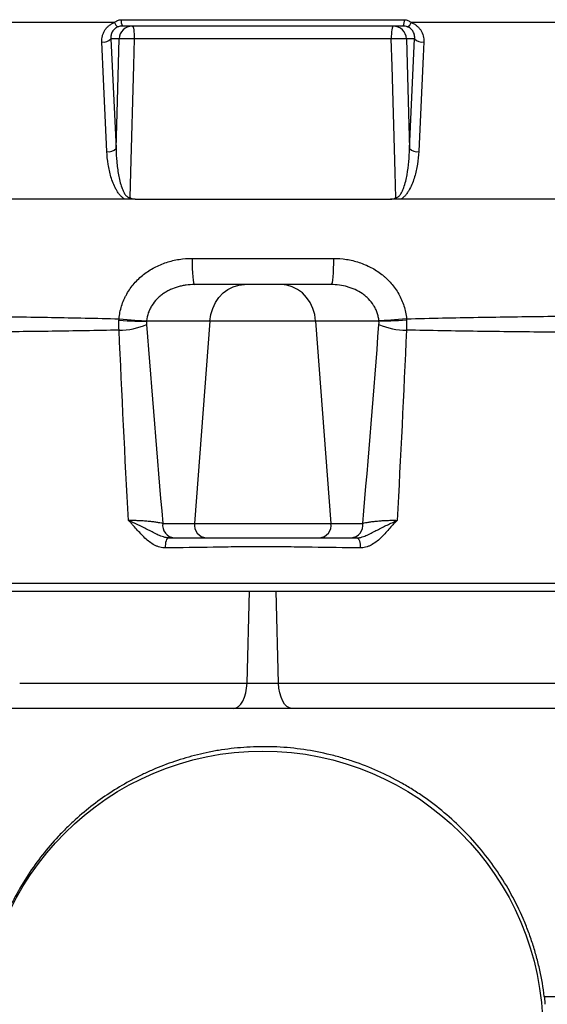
# Model space of a CAD drawing. Header units: millimetres. Extents: x 2817 to 14582, y 2229 to 15574.
# Tile 6 of 23: x 5326 to 6315, y 4029 to 5875. Entities that reach past the tile are written whole.
import ezdxf

# ---------------------------------------------------------------- set-up
doc = ezdxf.new("R2010")
doc.units = ezdxf.units.MM
doc.header["$LTSCALE"] = 5

msp = doc.modelspace()

# ---------------------------------------------------------------- linework, layer by layer
at = {"color": 7, "linetype": 'Continuous', "lineweight": 25}
for p, q in [((5516.8, 5875.4), (6047.5, 5875.4)), ((5504.1, 5870), (5169.3, 5870)), ((6045.2, 5863.5), (5519, 5863.5)), ((6394.9, 5870), (6060.1, 5870)), ((5512.9, 5839.4), (5497.4, 5839.4)), ((5497.4, 5839.4), (5507, 5633.8)), ((6023, 5839.4), (5541.3, 5839.4)), ((6066.8, 5839.4), (6051.4, 5839.4)), ((6057.2, 5633.8), (6066.8, 5839.4)), ((5649.7, 5427.7), (5914.6, 5427.7)), ((5910.3, 5378.5), (5653.9, 5378.5)), ((5683, 5310.1), (5564.3, 5310.1)), ((5683, 5310.1), (5654.3, 4930.7)), ((5881.2, 5310.1), (5683, 5310.1)), ((5999.9, 5310.1), (5881.2, 5310.1)), ((5881.2, 5310.1), (5910, 4930.7)), ((5594.6, 4930.7), (5654.3, 4930.7)), ((5654.3, 4930.7), (5910, 4930.7)), ((5910, 4930.7), (5969.7, 4930.7)), ((4482.1, 4803.5), (5757.1, 4803.5)), ((5752.6, 4630.9), (5757.1, 4803.5)), ((5757.1, 4803.5), (5807.1, 4803.5)), ((5811.6, 4630.9), (5807.1, 4803.5)), ((5807.1, 4803.5), (7082.1, 4803.5)), ((5326.4, 4630.9), (5752.6, 4630.9))]:
    msp.add_line(p, q, dxfattribs=at)
at = {"color": 7, "linetype": 'Continuous', "lineweight": 25, "flags": 128}
for points in [[(5537.5, 5863.5), (5538.2, 5863.1), (5538.9, 5861.7), (5539.5, 5859.5), (5540.1, 5856.5), (5540.6, 5852.9), (5540.9, 5848.7), (5541.2, 5844.2), (5541.3, 5839.4)], [(6026.8, 5863.5), (6026, 5863.1), (6025.3, 5861.7), (6024.7, 5859.5), (6024.1, 5856.5), (6023.6, 5852.9), (6023.3, 5848.7), (6023.1, 5844.2), (6023, 5839.4)], [(5507, 5633.8), (5508.9, 5700.2), (5512.9, 5839.4)], [(5541.3, 5839.4), (5539.9, 5789.5), (5534.3, 5589.7), (5533, 5541.6)], [(6031.3, 5541.6), (6030, 5588.5), (6024.4, 5788.2), (6023, 5839.4)], [(6051.4, 5839.4), (6055.3, 5700.2), (6057.2, 5633.8)], [(5489.8, 5628), (5488.5, 5655.1), (5483.5, 5763.8), (5480.3, 5833.6)], [(6084, 5833.6), (6082.7, 5806.4), (6077.7, 5697.7), (6074.4, 5628)], [(5649.7, 5427.7), (5649.8, 5418), (5650, 5408.8), (5650.4, 5400.3), (5650.9, 5392.9), (5651.6, 5386.8), (5652.3, 5382.3), (5653.1, 5379.5), (5653.9, 5378.5)], [(5914.6, 5427.7), (5914.5, 5418), (5914.2, 5408.8), (5913.8, 5400.3), (5913.3, 5392.9), (5912.7, 5386.8), (5911.9, 5382.3), (5911.2, 5379.5), (5910.3, 5378.5)], [(5683, 5310.1), (5684.8, 5322.2), (5688.3, 5333.9), (5693.5, 5344.7), (5700, 5354.5), (5707.9, 5362.8), (5716.9, 5369.6), (5726.7, 5374.5), (5737.1, 5377.5), (5747.7, 5378.5)], [(5881.2, 5310.1), (5879.4, 5322.2), (5875.9, 5333.9), (5870.8, 5344.7), (5864.2, 5354.5), (5856.3, 5362.8), (5847.3, 5369.6), (5837.5, 5374.5), (5827.2, 5377.5), (5816.5, 5378.5)], [(5512.5, 5311.8), (5520.1, 5311.3), (5527.7, 5310.8), (5535.1, 5310.4), (5542.2, 5310.2), (5548.8, 5310), (5554.8, 5309.9), (5560, 5309.9), (5564.3, 5310.1)], [(5512.6, 5314.4), (5520.2, 5313.7), (5527.8, 5313.1), (5535.2, 5312.5), (5542.3, 5311.9), (5548.9, 5311.4), (5554.9, 5311.1), (5560, 5310.8), (5564.3, 5310.6)], [(6051.6, 5314.4), (6044, 5313.7), (6036.5, 5313.1), (6029, 5312.5), (6021.9, 5311.9), (6015.3, 5311.4), (6009.4, 5311.1), (6004.2, 5310.8), (5999.9, 5310.6)], [(6051.7, 5311.8), (6044.1, 5311.3), (6036.6, 5310.8), (6029.1, 5310.4), (6022, 5310.2), (6015.4, 5310), (6009.4, 5309.9), (6004.2, 5309.9), (5999.9, 5310.1)], [(5606, 4903.5), (5604.5, 4903.1), (5603.1, 4902), (5601.8, 4900.1), (5600.8, 4897.6), (5600, 4894.7), (5599.5, 4891.4), (5599.4, 4888), (5599.6, 4884.6)], [(5958.2, 4903.5), (5959.7, 4903.1), (5961.1, 4902), (5962.4, 4900.1), (5963.5, 4897.6), (5964.2, 4894.7), (5964.7, 4891.4), (5964.8, 4888), (5964.6, 4884.6)], [(5727.6, 4583.5), (5732.3, 4584.4), (5736.9, 4587.1), (5741.1, 4591.4), (5744.8, 4597.3), (5747.9, 4604.4), (5750.3, 4612.6), (5751.9, 4621.5), (5752.6, 4630.9)], [(5836.6, 4583.5), (5831.9, 4584.4), (5827.3, 4587.1), (5823.1, 4591.4), (5819.4, 4597.3), (5816.3, 4604.4), (5813.9, 4612.6), (5812.3, 4621.5), (5811.6, 4630.9)]]:
    msp.add_lwpolyline(points, dxfattribs=at)
at = {"color": 7, "linetype": 'Continuous', "lineweight": 25}
msp.add_circle((5782.1, 3978.5), 525, dxfattribs=at)
for centre, radius, start, end in [((5536.4, 5873), 19.8, 172.891, 208.5024), ((6027.8, 5873), 19.8, 331.4976, 7.109), ((5515.5, 5873.1), 11.8, 195.1247, 248.1611), ((5537.7, 5838.7), 24.8, 90.4215, 178.4553), ((6026.6, 5838.7), 24.8, 1.5447, 89.5785), ((6048.7, 5873.1), 11.8, 291.8389, 344.8753), ((5483.3, 5852.8), 19.4, 260.8957, 316.5507), ((5527.1, 5578), 261.8, 86.8904, 93.1096), ((6037.2, 5578), 261.8, 86.8904, 93.1096), ((6080.9, 5852.8), 19.4, 223.4493, 279.1043), ((5492.9, 5647.2), 19.4, 260.8028, 316.518), ((6071.3, 5647.2), 19.4, 223.482, 279.1972), ((5514.7, 5413.2), 120.1, 269.0522, 294.427), ((6049.6, 5413.2), 120.1, 245.573, 270.9478), ((5618.1, 4927.3), 23.8, 171.7214, 265.1473), ((5677.9, 4927.3), 23.8, 171.7214, 265.1473), ((5886.4, 4927.3), 23.8, 274.8527, 8.2786), ((5946.1, 4927.3), 23.8, 274.8527, 8.2786)]:
    msp.add_arc(centre, radius, start, end, dxfattribs=at)
for points, knots in [([(5504.1, 5870), (5505, 5870.8), (5505.9, 5871.5), (5507.8, 5872.8), (5508.8, 5873.4), (5510.9, 5874.4), (5512, 5874.8), (5514.4, 5875.3), (5515.6, 5875.4), (5516.8, 5875.4)], [0, 0, 0, 0, 0.25, 0.25, 0.5, 0.5, 0.75, 0.75, 1, 1, 1, 1]), ([(6047.5, 5875.4), (6048.7, 5875.4), (6049.9, 5875.3), (6052.2, 5874.8), (6053.3, 5874.4), (6055.4, 5873.4), (6056.5, 5872.8), (6058.4, 5871.5), (6059.3, 5870.8), (6060.1, 5870)], [0, 0, 0, 0, 0.25, 0.25, 0.5, 0.5, 0.75, 0.75, 1, 1, 1, 1]), ([(5480.3, 5833.6), (5480.1, 5837.5), (5480.5, 5841.3), (5481.9, 5846.9), (5482.5, 5848.7), (5484, 5852.2), (5484.9, 5853.9), (5487, 5857.2), (5488.1, 5858.7), (5490.7, 5861.6), (5492.1, 5863), (5495.2, 5865.4), (5496.8, 5866.5), (5500.3, 5868.5), (5502.2, 5869.3), (5504.1, 5870)], [0, 0, 0, 0, 0.25, 0.25, 0.375, 0.375, 0.5, 0.5, 0.625, 0.625, 0.75, 0.75, 0.875, 0.875, 1, 1, 1, 1]), ([(5511.1, 5862.2), (5509.9, 5861.7), (5508.6, 5861.1), (5506.4, 5859.8), (5505.4, 5859.1), (5503.6, 5857.5), (5502.8, 5856.6), (5501.3, 5854.7), (5500.6, 5853.8), (5499.5, 5851.7), (5499, 5850.7), (5498.3, 5848.5), (5498, 5847.4), (5497.3, 5844), (5497.2, 5841.7), (5497.4, 5839.4)], [0, 0, 0, 0, 0.125, 0.125, 0.25, 0.25, 0.375, 0.375, 0.5, 0.5, 0.625, 0.625, 0.75, 0.75, 1, 1, 1, 1]), ([(5519, 5863.5), (5517.7, 5863.5), (5516.3, 5863.4), (5513.6, 5863), (5512.3, 5862.6), (5511.1, 5862.2)], [0, 0, 0, 0, 0.5, 0.5, 1, 1, 1, 1]), ([(6053.1, 5862.2), (6051.9, 5862.6), (6050.6, 5863), (6048, 5863.4), (6046.6, 5863.5), (6045.2, 5863.5)], [0, 0, 0, 0, 0.5, 0.5, 1, 1, 1, 1]), ([(6066.8, 5839.4), (6067, 5841.7), (6066.9, 5844), (6066.1, 5848.6), (6065.3, 5850.7), (6063.6, 5853.8), (6063, 5854.8), (6061.5, 5856.6), (6060.6, 5857.5), (6058.8, 5859.1), (6057.8, 5859.9), (6055.6, 5861.2), (6054.4, 5861.7), (6053.1, 5862.2)], [0, 0, 0, 0, 0.25, 0.25, 0.5, 0.5, 0.625, 0.625, 0.75, 0.75, 0.875, 0.875, 1, 1, 1, 1]), ([(6060.1, 5870), (6062, 5869.3), (6063.9, 5868.5), (6067.4, 5866.6), (6069, 5865.4), (6072.1, 5863), (6073.5, 5861.6), (6076.1, 5858.7), (6077.3, 5857.2), (6080.3, 5852.3), (6081.8, 5848.8), (6083.8, 5841.3), (6084.1, 5837.5), (6084, 5833.6)], [0, 0, 0, 0, 0.125, 0.125, 0.25, 0.25, 0.375, 0.375, 0.5, 0.5, 0.75, 0.75, 1, 1, 1, 1]), ([(5507, 5633.8), (5507.2, 5625.6), (5507.6, 5617.4), (5509.1, 5601), (5510.1, 5592.8), (5512.4, 5580.6), (5513.2, 5576.5), (5515.2, 5568.5), (5516.4, 5564.5), (5518.5, 5558.6), (5519.3, 5556.6), (5521, 5552.8), (5522, 5550.9), (5523.7, 5548.2), (5524.3, 5547.4), (5525.6, 5545.7), (5526.3, 5544.9), (5527.5, 5543.8), (5527.9, 5543.4), (5528.8, 5542.8), (5529.3, 5542.5), (5530.3, 5542.1), (5530.8, 5541.9), (5531.9, 5541.6), (5532.4, 5541.6), (5533, 5541.6)], [0, 0, 0, 0, 0.25, 0.25, 0.5, 0.5, 0.625, 0.625, 0.75, 0.75, 0.8125, 0.8125, 0.875, 0.875, 0.90625, 0.90625, 0.9375, 0.9375, 0.953125, 0.953125, 0.96875, 0.96875, 0.984375, 0.984375, 1, 1, 1, 1]), ([(6031.3, 5541.6), (6031.8, 5541.6), (6032.4, 5541.6), (6033.4, 5541.9), (6033.9, 5542.1), (6035.4, 5542.8), (6036.3, 5543.4), (6037.9, 5544.9), (6038.6, 5545.7), (6039.9, 5547.3), (6040.5, 5548.2), (6042.2, 5550.9), (6043.2, 5552.8), (6044.9, 5556.6), (6045.7, 5558.5), (6047.8, 5564.4), (6049, 5568.4), (6051, 5576.5), (6051.9, 5580.5), (6054.1, 5592.8), (6055.1, 5600.9), (6056.6, 5617.4), (6057.1, 5625.6), (6057.2, 5633.8)], [0, 0, 0, 0, 0.015625, 0.015625, 0.03125, 0.03125, 0.0625, 0.0625, 0.09375, 0.09375, 0.125, 0.125, 0.1875, 0.1875, 0.25, 0.25, 0.375, 0.375, 0.5, 0.5, 0.75, 0.75, 1, 1, 1, 1]), ([(5523.5, 5538.5), (5522.6, 5539.1), (5521.6, 5539.7), (5519.9, 5541), (5519, 5541.7), (5516.6, 5543.9), (5515.2, 5545.5), (5512.5, 5548.8), (5511.2, 5550.5), (5508.9, 5554.1), (5507.9, 5555.9), (5504.9, 5561.4), (5503.1, 5565.1), (5500.1, 5572.8), (5498.7, 5576.7), (5495.2, 5588.4), (5493.5, 5596.2), (5491, 5612), (5490.2, 5620), (5489.8, 5628)], [0, 0, 0, 0, 0.03125, 0.03125, 0.0625, 0.0625, 0.125, 0.125, 0.1875, 0.1875, 0.25, 0.25, 0.375, 0.375, 0.5, 0.5, 0.75, 0.75, 1, 1, 1, 1]), ([(6074.4, 5628), (6074.1, 5620), (6073.3, 5612), (6070.7, 5596.3), (6069, 5588.4), (6065.5, 5576.7), (6064.2, 5572.8), (6061.1, 5565.1), (6059.4, 5561.4), (6056.4, 5555.9), (6055.3, 5554.1), (6053, 5550.6), (6051.8, 5548.8), (6049.1, 5545.5), (6047.6, 5543.9), (6044.4, 5541), (6042.6, 5539.6), (6040.7, 5538.5)], [0, 0, 0, 0, 0.25, 0.25, 0.5, 0.5, 0.625, 0.625, 0.75, 0.75, 0.8125, 0.8125, 0.875, 0.875, 0.9375, 0.9375, 1, 1, 1, 1]), ([(5542.6, 5538.5), (5540.9, 5538.5), (5539.2, 5538.8), (5536.7, 5539.5), (5535.9, 5539.8), (5534.8, 5540.4), (5534.4, 5540.6), (5533.7, 5541.1), (5533.3, 5541.3), (5533, 5541.6)], [0, 0, 0, 0, 0.5, 0.5, 0.75, 0.75, 0.875, 0.875, 1, 1, 1, 1]), ([(6021.6, 5538.5), (6023.3, 5538.5), (6025, 5538.8), (6027.5, 5539.5), (6028.3, 5539.8), (6029.5, 5540.4), (6029.8, 5540.6), (6030.6, 5541.1), (6030.9, 5541.3), (6031.3, 5541.6)], [0, 0, 0, 0, 0.5, 0.5, 0.75, 0.75, 0.875, 0.875, 1, 1, 1, 1]), ([(5523.5, 5538.5), (5432.5, 5538.5), (5342.8, 5538.5), (5168.9, 5538.5), (5084.7, 5538.5), (4924.2, 5538.5), (4848, 5538.5), (4706, 5538.5), (4640.1, 5538.5), (4520.8, 5538.5), (4467.4, 5538.5), (4374.6, 5538.5), (4335.2, 5538.5), (4271.6, 5538.5), (4247.5, 5538.5), (4215.2, 5538.5), (4207.1, 5538.5), (4207.1, 5538.5)], [0, 0, 0, 0, 0.125, 0.125, 0.25, 0.25, 0.375, 0.375, 0.5, 0.5, 0.625, 0.625, 0.75, 0.75, 0.875, 0.875, 1, 1, 1, 1]), ([(5542.6, 5538.5), (5621.8, 5538.5), (5702, 5538.5), (5862.3, 5538.5), (5942.4, 5538.5), (6021.6, 5538.5)], [0, 0, 0, 0, 0.5, 0.5, 1, 1, 1, 1]), ([(6335, 5538.5), (6287.4, 5538.5), (6238.9, 5538.5), (6140.6, 5538.5), (6090.9, 5538.5), (6040.7, 5538.5)], [0, 0, 0, 0, 0.5, 0.5, 1, 1, 1, 1]), ([(5512.6, 5314.4), (5513.4, 5322.7), (5515, 5330.6), (5518.7, 5342.2), (5520.1, 5346), (5522.5, 5351.7), (5523.4, 5353.5), (5525.2, 5357.2), (5526.2, 5359), (5531.2, 5367.9), (5535.8, 5374.5), (5543.8, 5383.7), (5546.6, 5386.7), (5552.5, 5392.3), (5555.6, 5394.9), (5565.1, 5402.4), (5571.9, 5406.8), (5586.4, 5414.5), (5593.9, 5417.6), (5605.4, 5421.4), (5609.3, 5422.5), (5617.2, 5424.4), (5621.2, 5425.2), (5633.3, 5427), (5641.5, 5427.7), (5649.7, 5427.7)], [0, 0, 0, 0, 0.125, 0.125, 0.1875, 0.1875, 0.21875, 0.21875, 0.25, 0.25, 0.375, 0.375, 0.4375, 0.4375, 0.5, 0.5, 0.625, 0.625, 0.75, 0.75, 0.8125, 0.8125, 0.875, 0.875, 1, 1, 1, 1]), ([(5914.6, 5427.7), (5922.8, 5427.7), (5930.9, 5427), (5946.9, 5424.6), (5954.8, 5422.7), (5966.5, 5418.9), (5970.3, 5417.5), (5977.8, 5414.3), (5981.4, 5412.6), (5992.1, 5407), (5998.9, 5402.6), (6006.9, 5396.3), (6008.5, 5395), (6011.6, 5392.3), (6013.1, 5390.9), (6017.5, 5386.7), (6020.3, 5383.8), (6025.6, 5377.7), (6028.1, 5374.5), (6032.8, 5367.9), (6035, 5364.5), (6041, 5353.7), (6044.3, 5346.3), (6047.9, 5334.6), (6049, 5330.7), (6050.6, 5322.7), (6051.2, 5318.6), (6051.6, 5314.4)], [0, 0, 0, 0, 0.125, 0.125, 0.25, 0.25, 0.3125, 0.3125, 0.375, 0.375, 0.5, 0.5, 0.53125, 0.53125, 0.5625, 0.5625, 0.625, 0.625, 0.6875, 0.6875, 0.75, 0.75, 0.875, 0.875, 0.9375, 0.9375, 1, 1, 1, 1]), ([(5653.9, 5378.5), (5648.8, 5378.5), (5643.6, 5378.2), (5636, 5377.2), (5633.5, 5376.8), (5628.4, 5375.7), (5626, 5375.1), (5618.6, 5373), (5613.8, 5371.3), (5606.7, 5368), (5604.4, 5366.9), (5600, 5364.3), (5597.8, 5363), (5593.6, 5360.1), (5591.5, 5358.5), (5587.6, 5355.2), (5585.7, 5353.4), (5580.2, 5347.9), (5577.1, 5343.9), (5572.9, 5337.4), (5571.7, 5335.1), (5569.4, 5330.4), (5568.4, 5328), (5565.9, 5320.8), (5564.8, 5315.8), (5564.3, 5310.6)], [0, 0, 0, 0, 0.125, 0.125, 0.1875, 0.1875, 0.25, 0.25, 0.375, 0.375, 0.4375, 0.4375, 0.5, 0.5, 0.5625, 0.5625, 0.625, 0.625, 0.75, 0.75, 0.8125, 0.8125, 0.875, 0.875, 1, 1, 1, 1]), ([(5999.9, 5310.6), (5999.7, 5313.2), (5999.2, 5315.8), (5998.1, 5320.8), (5997.4, 5323.3), (5995.7, 5328.1), (5994.8, 5330.5), (5992.5, 5335.1), (5991.3, 5337.4), (5987.1, 5344), (5983.9, 5348), (5978.5, 5353.5), (5976.6, 5355.2), (5972.7, 5358.5), (5970.6, 5360.1), (5964.2, 5364.5), (5959.7, 5367), (5952.8, 5370.2), (5950.4, 5371.2), (5945.6, 5373), (5943.1, 5373.7), (5935.7, 5375.8), (5930.7, 5376.9), (5920.6, 5378.2), (5915.5, 5378.5), (5910.3, 5378.5)], [0, 0, 0, 0, 0.0625, 0.0625, 0.125, 0.125, 0.1875, 0.1875, 0.25, 0.25, 0.375, 0.375, 0.4375, 0.4375, 0.5, 0.5, 0.625, 0.625, 0.6875, 0.6875, 0.75, 0.75, 0.875, 0.875, 1, 1, 1, 1]), ([(4617.9, 5315.8), (4646.9, 5316.7), (4677.2, 5317.4), (4724.8, 5318.4), (4741, 5318.6), (4765.8, 5319), (4774.2, 5319.1), (4791, 5319.4), (4799.5, 5319.5), (4842.3, 5320), (4877.4, 5320.3), (4949.4, 5320.6), (4986.3, 5320.6), (5061.9, 5320.5), (5100.6, 5320.4), (5160, 5320), (5180, 5319.8), (5210.4, 5319.5), (5220.6, 5319.4), (5241.1, 5319.2), (5251.4, 5319), (5302.8, 5318.4), (5344.3, 5317.8), (5428, 5316.3), (5470.1, 5315.4), (5512.6, 5314.4)], [0, 0, 0, 0, 0.125, 0.125, 0.1875, 0.1875, 0.21875, 0.21875, 0.25, 0.25, 0.375, 0.375, 0.5, 0.5, 0.625, 0.625, 0.6875, 0.6875, 0.71875, 0.71875, 0.75, 0.75, 0.875, 0.875, 1, 1, 1, 1]), ([(6051.6, 5314.4), (6096.8, 5315.5), (6141.5, 5316.4), (6229.9, 5317.9), (6273.6, 5318.6), (6338.3, 5319.3), (6359.8, 5319.6), (6391.8, 5319.8), (6402.4, 5319.9), (6423.6, 5320.1), (6434.1, 5320.2), (6486.7, 5320.5), (6527.6, 5320.6), (6607.2, 5320.6), (6645.9, 5320.5), (6721.1, 5320), (6757.6, 5319.6), (6801.8, 5319), (6810.6, 5318.8), (6828, 5318.5), (6836.6, 5318.4), (6862.1, 5317.9), (6878.8, 5317.6), (6927.5, 5316.4), (6958.4, 5315.5), (6987.8, 5314.4)], [0, 0, 0, 0, 0.125, 0.125, 0.25, 0.25, 0.3125, 0.3125, 0.34375, 0.34375, 0.375, 0.375, 0.5, 0.5, 0.625, 0.625, 0.75, 0.75, 0.78125, 0.78125, 0.8125, 0.8125, 0.875, 0.875, 1, 1, 1, 1]), ([(5512.7, 5293.1), (5470.5, 5292.3), (5428.7, 5291.5), (5345.8, 5290.4), (5304.7, 5289.9), (5253.7, 5289.4), (5243.6, 5289.3), (5223.3, 5289.1), (5213.2, 5289.1), (5183, 5288.9), (5163.2, 5288.7), (5104.2, 5288.4), (5065.8, 5288.3), (4990.6, 5288.3), (4953.8, 5288.3), (4882, 5288.5), (4847, 5288.7), (4804.2, 5289.1), (4795.7, 5289.2), (4778.9, 5289.3), (4770.5, 5289.4), (4745.6, 5289.7), (4729.4, 5289.9), (4681.6, 5290.6), (4651, 5291.2), (4621.8, 5291.9)], [0, 0, 0, 0, 0.125, 0.125, 0.25, 0.25, 0.28125, 0.28125, 0.3125, 0.3125, 0.375, 0.375, 0.5, 0.5, 0.625, 0.625, 0.75, 0.75, 0.78125, 0.78125, 0.8125, 0.8125, 0.875, 0.875, 1, 1, 1, 1]), ([(6984.8, 5293.1), (6955.1, 5292.2), (6923.8, 5291.5), (6874.8, 5290.5), (6858, 5290.3), (6832.4, 5289.9), (6823.7, 5289.8), (6806.3, 5289.6), (6797.5, 5289.5), (6753.2, 5289), (6716.7, 5288.7), (6641.6, 5288.4), (6603, 5288.3), (6523.8, 5288.3), (6483.2, 5288.4), (6431.1, 5288.6), (6420.6, 5288.6), (6399.6, 5288.7), (6389, 5288.8), (6357.3, 5289), (6336, 5289.2), (6271.8, 5289.7), (6228.5, 5290.2), (6140.8, 5291.5), (6096.4, 5292.2), (6051.6, 5293.1)], [0, 0, 0, 0, 0.125, 0.125, 0.1875, 0.1875, 0.21875, 0.21875, 0.25, 0.25, 0.375, 0.375, 0.5, 0.5, 0.625, 0.625, 0.65625, 0.65625, 0.6875, 0.6875, 0.75, 0.75, 0.875, 0.875, 1, 1, 1, 1]), ([(5530.3, 4936.3), (5533.1, 4936.4), (5536.2, 4936.5), (5542.3, 4936.4), (5545.4, 4936.4), (5550.2, 4936.2), (5551.8, 4936.1), (5554.9, 4936), (5556.5, 4935.9), (5561.1, 4935.6), (5564.1, 4935.4), (5570, 4934.8), (5572.8, 4934.5), (5578.1, 4933.9), (5580.6, 4933.5), (5585.3, 4932.8), (5587.4, 4932.4), (5591.3, 4931.6), (5593, 4931.2), (5594.6, 4930.7)], [0, 0, 0, 0, 0.125, 0.125, 0.25, 0.25, 0.3125, 0.3125, 0.375, 0.375, 0.5, 0.5, 0.625, 0.625, 0.75, 0.75, 0.875, 0.875, 1, 1, 1, 1]), ([(5599.6, 4884.6), (5596.2, 4884.6), (5592.7, 4885), (5587.6, 4886.4), (5585.9, 4887), (5582.5, 4888.3), (5580.8, 4889.1), (5575.9, 4891.6), (5572.8, 4893.6), (5566.8, 4898.1), (5563.9, 4900.6), (5555.7, 4908.3), (5550.7, 4914), (5543.1, 4922.5), (5540.6, 4925.4), (5536.8, 4929.5), (5535.5, 4930.9), (5532.9, 4933.7), (5531.6, 4935), (5530.3, 4936.3)], [0, 0, 0, 0, 0.125, 0.125, 0.1875, 0.1875, 0.25, 0.25, 0.375, 0.375, 0.5, 0.5, 0.75, 0.75, 0.875, 0.875, 0.9375, 0.9375, 1, 1, 1, 1]), ([(5606, 4903.5), (5602.7, 4903.5), (5599.3, 4904.1), (5592.6, 4906.1), (5589.4, 4907.4), (5583.1, 4910.2), (5580, 4911.8), (5573.8, 4915), (5570.7, 4916.6), (5564.6, 4919.8), (5561.5, 4921.4), (5555.2, 4924.5), (5552.1, 4926), (5545.8, 4929), (5542.7, 4930.5), (5538, 4932.7), (5536.4, 4933.5), (5534.1, 4934.5), (5533.3, 4934.9), (5531.8, 4935.6), (5531, 4936), (5530.3, 4936.3)], [0, 0, 0, 0, 0.125, 0.125, 0.25, 0.25, 0.375, 0.375, 0.5, 0.5, 0.625, 0.625, 0.75, 0.75, 0.875, 0.875, 0.9375, 0.9375, 0.96875, 0.96875, 1, 1, 1, 1]), ([(5958.2, 4903.5), (5961.6, 4903.5), (5964.9, 4904.1), (5971.6, 4906.1), (5974.8, 4907.4), (5981.2, 4910.2), (5984.3, 4911.8), (5990.4, 4915), (5993.5, 4916.6), (5999.7, 4919.8), (6002.7, 4921.4), (6009, 4924.5), (6012.1, 4926), (6018.4, 4929), (6021.5, 4930.5), (6026.2, 4932.7), (6027.8, 4933.5), (6030.1, 4934.5), (6030.9, 4934.9), (6032.4, 4935.6), (6033.2, 4936), (6034, 4936.3)], [0, 0, 0, 0, 0.125, 0.125, 0.25, 0.25, 0.375, 0.375, 0.5, 0.5, 0.625, 0.625, 0.75, 0.75, 0.875, 0.875, 0.9375, 0.9375, 0.96875, 0.96875, 1, 1, 1, 1]), ([(6034, 4936.3), (6028.6, 4931), (6023.6, 4925.3), (6013.6, 4914), (6008.5, 4908.3), (6000.3, 4900.6), (5997.5, 4898.1), (5991.4, 4893.6), (5988.3, 4891.6), (5983.4, 4889.1), (5981.8, 4888.3), (5978.4, 4887), (5976.7, 4886.4), (5971.5, 4885), (5968.1, 4884.6), (5964.6, 4884.6)], [0, 0, 0, 0, 0.25, 0.25, 0.5, 0.5, 0.625, 0.625, 0.75, 0.75, 0.8125, 0.8125, 0.875, 0.875, 1, 1, 1, 1]), ([(5969.7, 4930.7), (5971.2, 4931.2), (5973, 4931.6), (5976.8, 4932.4), (5979, 4932.8), (5983.6, 4933.5), (5986.1, 4933.9), (5991.4, 4934.5), (5994.2, 4934.8), (6000.1, 4935.4), (6003.1, 4935.6), (6007.8, 4935.9), (6009.3, 4936), (6012.5, 4936.1), (6014.1, 4936.2), (6018.8, 4936.4), (6021.9, 4936.4), (6028.1, 4936.5), (6031.1, 4936.4), (6034, 4936.3)], [0, 0, 0, 0, 0.125, 0.125, 0.25, 0.25, 0.375, 0.375, 0.5, 0.5, 0.625, 0.625, 0.6875, 0.6875, 0.75, 0.75, 0.875, 0.875, 1, 1, 1, 1]), ([(5606, 4903.5), (5634.8, 4903.5), (5663.6, 4903.5), (5706.9, 4903.5), (5721.4, 4903.5), (5737.7, 4903.5), (5739.5, 4903.5), (5742.2, 4903.5), (5743.1, 4903.5), (5744.9, 4903.5), (5745.8, 4903.5), (5750.4, 4903.5), (5754.3, 4903.5), (5762, 4903.5), (5765.9, 4903.5), (5773.8, 4903.5), (5777.7, 4903.5), (5783.8, 4903.5), (5785.8, 4903.5), (5789.8, 4903.5), (5791.8, 4903.5), (5797.7, 4903.5), (5801.6, 4903.5), (5807.4, 4903.5), (5809.3, 4903.5), (5813.1, 4903.5), (5815, 4903.5), (5817.8, 4903.5), (5818.7, 4903.5), (5820.5, 4903.5), (5821.4, 4903.5), (5824.2, 4903.5), (5840.5, 4903.5), (5856.9, 4903.5), (5900.4, 4903.5), (5929.3, 4903.5), (5958.2, 4903.5)], [0, 0, 0, 0, 0.25, 0.25, 0.375, 0.375, 0.390625, 0.390625, 0.398437, 0.398437, 0.40625, 0.40625, 0.4375, 0.4375, 0.46875, 0.46875, 0.5, 0.5, 0.515625, 0.515625, 0.53125, 0.53125, 0.5625, 0.5625, 0.578125, 0.578125, 0.59375, 0.59375, 0.601562, 0.601562, 0.609375, 0.609375, 0.625, 0.75, 0.75, 1, 1, 1, 1]), ([(5964.6, 4884.6), (5934.8, 4885), (5904.8, 4885.4), (5859.8, 4886), (5844.8, 4886.3), (5828.8, 4886.5), (5827.8, 4886.6), (5825.9, 4886.6), (5825, 4886.6), (5822.1, 4886.6), (5820.2, 4886.6), (5814.3, 4886.7), (5810.3, 4886.7), (5802.3, 4886.7), (5798.3, 4886.7), (5792.1, 4886.7), (5790.1, 4886.7), (5785.9, 4886.7), (5783.8, 4886.7), (5777.6, 4886.7), (5773.5, 4886.7), (5765.3, 4886.7), (5761.2, 4886.7), (5755.2, 4886.7), (5753.2, 4886.7), (5749.3, 4886.7), (5747.3, 4886.6), (5743.4, 4886.6), (5741.4, 4886.6), (5738.6, 4886.6), (5737.7, 4886.6), (5735.8, 4886.6), (5719.8, 4886.3), (5704, 4886), (5659.1, 4885.4), (5629.3, 4885), (5599.6, 4884.6)], [0, 0, 0, 0, 0.25, 0.25, 0.375, 0.375, 0.382813, 0.382813, 0.390625, 0.390625, 0.40625, 0.40625, 0.4375, 0.4375, 0.46875, 0.46875, 0.484375, 0.484375, 0.5, 0.5, 0.53125, 0.53125, 0.5625, 0.5625, 0.578125, 0.578125, 0.59375, 0.59375, 0.609375, 0.609375, 0.617188, 0.617188, 0.625, 0.75, 0.75, 1, 1, 1, 1]), ([(4474.7, 4818.5), (4479.2, 4818.5), (4484.6, 4818.5), (4493.7, 4818.5), (4498.5, 4818.5), (4503.5, 4818.5), (4506.8, 4818.5), (4508.5, 4818.5), (4523.7, 4818.5), (4564.2, 4818.5), (4604.7, 4818.5), (4685.8, 4818.5), (4739.9, 4818.5), (4902.4, 4818.5), (5011.1, 4818.5), (5228.9, 4818.5), (5338, 4818.5), (5502.2, 4818.5), (5557, 4818.5), (5639.2, 4818.5), (5680.4, 4818.5), (5721.5, 4818.5), (5736.1, 4818.5), (5737, 4818.5), (5738.7, 4818.5), (5741.3, 4818.5), (5747.7, 4818.5), (5753.4, 4818.5), (5765.3, 4818.5), (5773.6, 4818.5), (5782, 4818.5)], [0, 0, 0, 0, 0.015625, 0.015625, 0.023437, 0.027344, 0.027344, 0.03125, 0.03125, 0.0625, 0.125, 0.125, 0.25, 0.25, 0.5, 0.5, 0.75, 0.75, 0.875, 0.875, 0.9375, 0.96875, 0.96875, 0.970703, 0.970703, 0.972656, 0.976563, 0.984375, 0.984375, 1, 1, 1, 1]), ([(5785.4, 4818.5), (5793.7, 4818.5), (5802, 4818.5), (5813.6, 4818.5), (5819.3, 4818.5), (5824.6, 4818.5), (5827.2, 4818.5), (5828, 4818.5), (5829.7, 4818.5), (5844.3, 4818.5), (5886.3, 4818.5), (5927.3, 4818.5), (6009.4, 4818.5), (6064.1, 4818.5), (6227.9, 4818.5), (6336.9, 4818.5), (6554.2, 4818.5), (6662.7, 4818.5), (6824.9, 4818.5), (6878.9, 4818.5), (6959.8, 4818.5), (7000.2, 4818.5), (7040.6, 4818.5), (7055.8, 4818.5), (7057.5, 4818.5), (7060.8, 4818.5), (7065.8, 4818.5), (7070.6, 4818.5), (7079.6, 4818.5), (7085, 4818.5), (7089.5, 4818.5)], [0, 0, 0, 0, 0.015625, 0.015625, 0.023438, 0.027344, 0.027344, 0.029297, 0.029297, 0.03125, 0.0625, 0.125, 0.125, 0.25, 0.25, 0.5, 0.5, 0.75, 0.75, 0.875, 0.875, 0.9375, 0.96875, 0.96875, 0.972656, 0.972656, 0.976562, 0.984375, 0.984375, 1, 1, 1, 1]), ([(5752.6, 4630.9), (5757.1, 4630.9), (5761.8, 4630.9), (5769.3, 4630.9), (5771.9, 4630.9), (5777, 4630.9), (5779.6, 4630.9), (5784.7, 4630.9), (5787.3, 4630.9), (5791.1, 4630.9), (5792.4, 4630.9), (5794.9, 4630.9), (5796.2, 4630.9), (5802.4, 4630.9), (5807.1, 4630.9), (5811.6, 4630.9)], [0, 0, 0, 0, 0.25, 0.25, 0.375, 0.375, 0.5, 0.5, 0.625, 0.625, 0.6875, 0.6875, 0.75, 0.75, 1, 1, 1, 1]), ([(5811.6, 4630.9), (6024.2, 4630.9), (6342.9, 4630.9), (6661.7, 4630.9), (6821.1, 4630.9), (6874.2, 4630.9), (6934, 4630.9), (6940.6, 4630.9), (6953.9, 4630.9), (6960.6, 4630.9), (6980.5, 4630.5), (6993.8, 4630), (7033.7, 4627.6), (7060.3, 4624.8), (7086.9, 4620.4)], [0, 0, 0, 0, 0.5, 0.75, 0.75, 0.875, 0.875, 0.890625, 0.890625, 0.90625, 0.90625, 0.9375, 0.9375, 1, 1, 1, 1]), ([(6951.2, 4583.5), (6951, 4583.5), (6941.5, 4583.5), (6921.2, 4583.5), (6891.4, 4583.5), (6862.2, 4583.5), (6834.3, 4583.5), (6807, 4583.5), (6780.7, 4583.5), (6756.2, 4583.5), (6736.7, 4583.5), (6721.9, 4583.5), (6710.9, 4583.5), (6701.8, 4583.5), (6692.6, 4583.5), (6683.8, 4583.5), (6673.1, 4583.5), (6660.5, 4583.5), (6645.8, 4583.5), (6629, 4583.5), (6606.7, 4583.5), (6578.1, 4583.5), (6542.1, 4583.5), (6501, 4583.5), (6454.7, 4583.5), (6403.1, 4583.5), (6346.3, 4583.5), (6284.3, 4583.5), (6216.3, 4583.5), (6148.6, 4583.5), (6081.9, 4583.5), (6017, 4583.5), (5947.9, 4583.5), (5874.3, 4583.5), (5796.1, 4583.5), (5717.6, 4583.5), (5639, 4583.5), (5561.1, 4583.5), (5479.8, 4583.5), (5395.4, 4583.5), (5307.9, 4583.5), (5217.7, 4583.5), (5156.9, 4583.5), (5126.1, 4583.5)], [0, 0, 0, 0, 0.0006509, 0.0289272, 0.0548354, 0.0784088, 0.0996713, 0.1186395, 0.1378823, 0.1539733, 0.166912, 0.1745849, 0.180553, 0.1856999, 0.1891528, 0.1935538, 0.1992679, 0.2063394, 0.2147854, 0.224611, 0.2358157, 0.2542789, 0.2755604, 0.2996526, 0.326555, 0.3562737, 0.3880866, 0.4224847, 0.4595538, 0.4994063, 0.5315365, 0.5654144, 0.6010798, 0.638525, 0.6777306, 0.7186729, 0.7551308, 0.7928335, 0.8317754, 0.8719566, 0.9133805, 0.9560559, 1, 1, 1, 1]), ([(6309.9, 4042.9), (6307.8, 4059.7), (6305, 4076.3), (6300.4, 4096.9), (6299.5, 4101), (6297.4, 4109.2), (6296.4, 4113.3), (6293.1, 4125.5), (6290.7, 4133.6), (6285.5, 4149.8), (6282.7, 4157.8), (6276.7, 4173.8), (6273.5, 4181.7), (6263.4, 4205), (6256, 4220.1), (6240, 4249.5), (6231.3, 4263.7), (6212.7, 4291.3), (6202.7, 4304.7), (6181.4, 4330.6), (6170.3, 4342.9), (6147.1, 4366.3), (6135, 4377.4), (6109.9, 4398.5), (6096.8, 4408.5), (6076.5, 4422.5), (6069.6, 4427.1), (6055.7, 4435.8), (6048.6, 4440), (6027.2, 4452), (6012.6, 4459.4), (5982.7, 4472.8), (5967.3, 4478.8), (5943.7, 4486.8), (5935.7, 4489.3), (5923.6, 4492.8), (5919.5, 4493.9), (5911.3, 4496), (5907.1, 4497), (5886.4, 4501.9), (5869.7, 4505), (5836.1, 4509.5), (5819.2, 4510.9), (5785.3, 4512.1), (5768.7, 4511.8), (5736.3, 4509.8), (5720.5, 4508.1), (5701, 4505.1), (5697.1, 4504.5), (5689.5, 4503.1), (5685.6, 4502.4), (5674.3, 4500.1), (5666.9, 4498.5), (5645, 4493.1), (5630.7, 4488.9), (5603, 4479.5), (5589.4, 4474.3), (5569.5, 4465.6), (5562.9, 4462.6), (5549.8, 4456.3), (5543.4, 4453), (5524.2, 4442.8), (5511.8, 4435.5), (5487.6, 4419.9), (5475.8, 4411.6), (5452.7, 4394), (5441.5, 4384.6), (5425.1, 4369.8), (5419.7, 4364.7), (5409, 4354.2), (5403.8, 4348.8), (5388.4, 4332.3), (5378.5, 4320.9), (5359.7, 4296.9), (5350.8, 4284.5), (5333.7, 4258.5), (5325.7, 4244.9), (5314.3, 4223.7), (5310.7, 4216.5), (5303.7, 4201.9), (5300.3, 4194.5), (5290.8, 4172.1), (5285.1, 4156.8), (5275.1, 4125.3), (5270.8, 4109.3), (5265.3, 4084.5), (5263.7, 4076.1), (5260.9, 4059.3), (5259.6, 4050.9), (5258.6, 4042.4)], [0, 0, 0, 0, 0.03125, 0.03125, 0.039063, 0.039063, 0.046875, 0.046875, 0.0625, 0.0625, 0.078125, 0.078125, 0.09375, 0.09375, 0.125, 0.125, 0.15625, 0.15625, 0.1875, 0.1875, 0.21875, 0.21875, 0.25, 0.25, 0.28125, 0.28125, 0.296875, 0.296875, 0.3125, 0.3125, 0.34375, 0.34375, 0.375, 0.375, 0.390625, 0.390625, 0.398437, 0.398437, 0.40625, 0.40625, 0.4375, 0.4375, 0.46875, 0.46875, 0.5, 0.5, 0.53125, 0.53125, 0.539062, 0.539062, 0.546875, 0.546875, 0.5625, 0.5625, 0.59375, 0.59375, 0.625, 0.625, 0.640625, 0.640625, 0.65625, 0.65625, 0.6875, 0.6875, 0.71875, 0.71875, 0.75, 0.75, 0.765625, 0.765625, 0.78125, 0.78125, 0.8125, 0.8125, 0.84375, 0.84375, 0.875, 0.875, 0.890625, 0.890625, 0.90625, 0.90625, 0.9375, 0.9375, 0.96875, 0.96875, 0.984375, 0.984375, 1, 1, 1, 1]), ([(6309.9, 4042.9), (6310, 4041.9), (6310.1, 4040.9), (6310.3, 4039), (6310.4, 4038), (6310.6, 4036.2), (6310.7, 4035.4), (6310.8, 4033.8), (6310.9, 4033.1), (6311, 4031.8), (6311, 4031.2), (6311.1, 4030.2), (6311.1, 4029.8), (6311.2, 4028.8), (6311.2, 4028.5), (6311.1, 4028.5)], [0, 0, 0, 0, 0.125, 0.125, 0.25, 0.25, 0.375, 0.375, 0.5, 0.5, 0.625, 0.625, 0.75, 0.75, 1, 1, 1, 1])]:
    msp.add_open_spline(points, degree=3, knots=knots, dxfattribs=at)
for points in [[(5542.6, 5538.5), (5539.4, 5538.5), (5533.1, 5538.5), (5526.7, 5538.5), (5523.5, 5538.5)], [(6040.7, 5538.5), (6037.5, 5538.5), (6031.2, 5538.5), (6024.8, 5538.5), (6021.6, 5538.5)], [(5512.7, 5293.1), (5512.4, 5299.2), (5512.3, 5305.4), (5512.5, 5311.8)], [(5512.5, 5311.8), (5512.6, 5312.7), (5512.6, 5313.6), (5512.6, 5314.4)], [(5564.3, 5310.1), (5564.2, 5308), (5564.2, 5305.9), (5564.3, 5303.8)], [(5564.3, 5310.6), (5564.3, 5310.4), (5564.3, 5310.2), (5564.3, 5310.1)], [(5564.3, 5303.8), (5573.9, 5179.2), (5584, 5054.8), (5594.6, 4930.7)], [(5969.7, 4930.7), (5980.3, 5054.8), (5990.3, 5179.2), (5999.9, 5303.8)], [(5999.9, 5310.1), (5999.9, 5310.2), (5999.9, 5310.4), (5999.9, 5310.6)], [(5999.9, 5303.8), (6000.1, 5305.9), (6000.1, 5308), (5999.9, 5310.1)], [(6051.6, 5314.4), (6051.6, 5313.6), (6051.7, 5312.7), (6051.7, 5311.8)], [(6051.7, 5311.8), (6051.9, 5305.4), (6051.8, 5299.2), (6051.6, 5293.1)], [(5530.3, 4936.3), (5523.8, 5054.8), (5518.1, 5173.8), (5512.7, 5293.1)], [(6051.6, 5293.1), (6046.1, 5173.8), (6040.4, 5054.8), (6034, 4936.3)], [(5782, 4818.5), (5783.1, 4818.5), (5784.2, 4818.5), (5785.4, 4818.5)]]:
    msp.add_open_spline(points, degree=3, dxfattribs=at)
at = {"color": 8, "linetype": 'Continuous', "lineweight": 25}
msp.add_open_spline([(6309.9, 4042.9), (6323.9, 4042.9), (6365.9, 4042.9), (6434.3, 4042.9), (6514.6, 4042.9), (6592.9, 4042.9), (6669.6, 4042.9), (6744.5, 4042.9), (6817.4, 4042.9), (6887.8, 4042.9), (6954.6, 4042.9), (7017.7, 4042.9), (7077.4, 4042.9), (7133.9, 4042.9), (7187.1, 4043), (7236.5, 4043), (7282, 4043), (7322.9, 4043), (7360.1, 4043), (7392.7, 4043), (7420.2, 4043), (7441.8, 4043), (7457.2, 4042.9), (7466.2, 4042.9), (7469.5, 4042.9), (7468.9, 4042.9), (7468.8, 4042.9)], degree=3, knots=[0, 0, 0, 0, 0.021077, 0.062759, 0.104441, 0.146412, 0.188383, 0.2312595, 0.274136, 0.3173242, 0.3605124, 0.4023003, 0.4440882, 0.4862128, 0.5283349, 0.5717374, 0.61514, 0.6590474, 0.7029548, 0.7506556, 0.7983975, 0.8460983, 0.8952641, 0.9444728, 0.9936508, 1, 1, 1, 1], dxfattribs=at)

doc.saveas('drawing.dxf')
